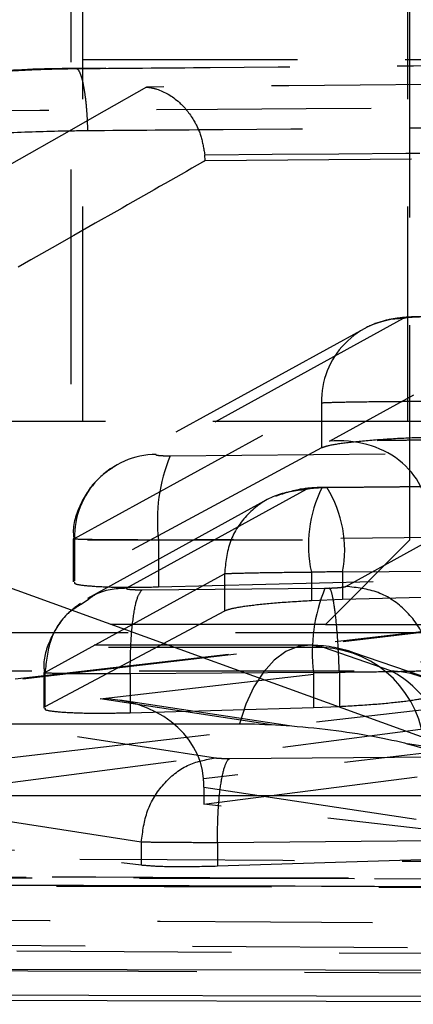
# Model space of a CAD drawing. Extents: x 15 to 185, y 7 to 146.
# Tile 7 of 39: x 92.86 to 94.02, y 11.42 to 14.33. Entities that reach past the tile are written whole.
import ezdxf

# ---------------------------------------------------------------- set-up
doc = ezdxf.new("R2010")
doc.units = 0
doc.header["$LTSCALE"] = 0.5
doc.linetypes.add('HIDDEN', pattern=[1.905, 1.27, -0.635])
doc.layers.get('0').update_dxf_attribs({"linetype": 'CONTINUOUS'})

msp = doc.modelspace()

# ---------------------------------------------------------------- linework, layer by layer
at = {"color": 7, "linetype": 'HIDDEN'}
for p, q in [((94.0111, 12.7932), (94.0111, 31.2932)), ((93.0092, 15.7932), (93.0092, 13.1432)), ((93.0443, 13.1432), (93.0443, 15.7932)), ((94.0048, 13.1432), (94.0048, 15.7932)), ((102.2514, 14.2122), (92.3434, 14.2122)), ((93.1125, 14.1879), (93.0078, 14.1864)), ((99.7303, 13.9673), (93.4058, 13.9139)), ((93.4058, 13.9139), (93.4049, 13.9313)), ((93.9909, 13.4473), (93.2613, 13.0458)), ((93.8759, 13.4173), (93.1464, 13.0158)), ((93.7731, 13.085), (94.0225, 13.2223)), ((93.0201, 12.7968), (93.7497, 13.1983)), ((93.7497, 13.1983), (93.7497, 13.0648)), ((100.7316, 13.1432), (92.7581, 13.1432)), ((95.5013, 13.0998), (93.7731, 13.085)), ((95.5048, 13.1007), (93.7981, 13.0862)), ((93.7497, 13.0648), (93.0201, 12.6726)), ((93.3026, 13.0418), (95.4282, 13.0599)), ((94.3062, 12.952), (93.766, 12.9474)), ((94.3099, 12.9529), (93.7695, 12.9483)), ((93.7045, 12.9421), (93.174, 12.6502)), ((93.8214, 12.6556), (94.352, 12.9475)), ((93.5896, 12.9121), (93.0586, 12.6199)), ((95.3944, 12.8109), (93.268, 12.7928)), ((89.2486, 12.7932), (94.0111, 12.7932)), ((93.0162, 12.7961), (93.0162, 12.6687)), ((93.0201, 12.7968), (93.0201, 12.6726)), ((93.268, 12.7928), (93.268, 12.6542)), ((93.7611, 12.5432), (94.0111, 12.7932)), ((92.9328, 12.4011), (93.4633, 12.6931)), ((93.268, 12.6542), (95.3944, 12.7071)), ((93.4633, 12.6931), (93.4633, 12.6931)), ((93.4633, 12.6931), (93.4633, 12.5829)), ((93.7197, 12.698), (93.7197, 12.6132)), ((93.8121, 12.6983), (94.3532, 12.703)), ((93.8121, 12.6983), (93.8121, 12.6167)), ((93.2199, 12.6458), (93.76, 12.6504)), ((93.0611, 12.6173), (93.0395, 12.6024)), ((93.8121, 12.6167), (93.7197, 12.6132)), ((94.3532, 12.6305), (93.8121, 12.6167)), ((93.4633, 12.5829), (92.9328, 12.2998)), ((94.4445, 12.5659), (92.7234, 12.3649)), ((94.4211, 12.5652), (92.7309, 12.3678)), ((93.0961, 12.3229), (95.2047, 12.5671)), ((99.8458, 12.5182), (84.56, 12.5182)), ((93.7611, 12.5432), (89.4986, 12.5432)), ((93.7611, 12.5432), (95.4419, 12.5432)), ((93.7133, 12.4818), (85.4023, 12.4812)), ((93.9543, 12.4064), (93.7552, 12.4749)), ((94.0445, 12.3912), (93.8455, 12.4597)), ((92.929, 12.4004), (92.929, 12.2959)), ((92.9328, 12.4012), (92.9328, 12.4011)), ((92.9328, 12.4011), (92.9328, 12.2998)), ((93.7256, 12.4014), (93.1845, 12.3968)), ((93.7256, 12.4014), (93.7256, 12.2979)), ((93.8024, 12.4017), (93.8024, 12.4016)), ((93.8024, 12.4016), (93.8024, 12.3009)), ((93.1845, 12.3968), (93.1845, 12.2824)), ((92.087, 12.3571), (93.4361, 12.1488)), ((92.7884, 12.1444), (94.2654, 12.3169)), ((93.6023, 12.2463), (93.0961, 12.3229)), ((93.6547, 12.2431), (93.1536, 12.3189)), ((95.3946, 12.3181), (93.4011, 12.0873)), ((93.1845, 12.2824), (93.7256, 12.2979)), ((93.7256, 12.2979), (93.8024, 12.3009)), ((94.2654, 12.2613), (92.7884, 12.0698)), ((93.402, 12.0123), (95.3947, 12.2669)), ((94.2127, 12.1587), (94.004, 12.1902)), ((93.4784, 12.1471), (94.1138, 12.1525)), ((93.2174, 11.8997), (92.2121, 12.0549)), ((93.402, 12.0624), (94.3994, 11.9115)), ((93.402, 12.0624), (93.402, 12.0123)), ((94.3994, 11.8982), (93.402, 12.0123)), ((92.2125, 11.9504), (93.2174, 11.8322)), ((93.2174, 11.8999), (93.2174, 11.8997)), ((93.2174, 11.8997), (93.2174, 11.8322)), ((94.079, 11.9035), (93.4423, 11.8981)), ((93.4423, 11.8981), (93.4423, 11.8293)), ((93.4423, 11.8981), (93.4423, 11.8981)), ((93.4423, 11.8293), (94.079, 11.8499)), ((95.7342, 11.7894), (87.1068, 11.8067)), ((88.6061, 11.6196), (96.3416, 11.5744)), ((96.3416, 11.5572), (88.6061, 11.6013))]:
    msp.add_line(p, q, dxfattribs=at)
at = {"color": 7, "linetype": 'CONTINUOUS'}
for p, q in [((88.8693, 14.086), (94.2738, 12.1285)), ((87.2908, 11.4512), (96.5063, 11.4204))]:
    msp.add_line(p, q, dxfattribs=at)
at = {"color": 7, "linetype": 'HIDDEN', "flags": 128}
for points in [[(93.7552, 12.4749), (93.0828, 12.4748), (90.3931, 12.4746), (85.4442, 12.4743)], [(93.7552, 12.4749), (93.7181, 12.4817), (93.6808, 12.4777), (93.6445, 12.4628), (93.6099, 12.4375), (93.5782, 12.4025), (93.5501, 12.3587), (93.5263, 12.3072), (93.5077, 12.2496)], [(85.5912, 12.4057), (86.2636, 12.4058), (88.9533, 12.406), (93.9543, 12.4064)], [(95.7522, 11.7875), (95.0795, 11.7889), (92.3889, 11.7942), (87.1229, 11.8053)], [(87.2517, 11.7831), (87.9244, 11.7814), (90.615, 11.7747), (95.875, 11.7624)]]:
    msp.add_lwpolyline(points, dxfattribs=at)
at = {"color": 7, "linetype": 'CONTINUOUS', "flags": 128}
for points in [[(85.1966, 12.2491), (85.8691, 12.2491), (88.5588, 12.2493), (93.5077, 12.2496)], [(94.1394, 12.0365), (93.467, 12.0364), (90.7772, 12.0362), (85.7763, 12.0358)], [(86.8913, 11.534), (87.5534, 11.5328), (90.2436, 11.5281), (95.5194, 11.5196)], [(96.0833, 11.438), (95.4154, 11.4398), (92.7253, 11.4469), (87.4615, 11.4616)]]:
    msp.add_lwpolyline(points, dxfattribs=at)
at = {"color": 7, "linetype": 'CONTINUOUS'}
msp.add_arc((88.5572, 19.2069), 5.1304, 273.4867, 348.6031, dxfattribs=at)
at = {"color": 7, "linetype": 'HIDDEN'}
for centre, radius, start, end in [((93.9935, 13.2035), 0.2438, 90.6162, 181.2242), ((93.2639, 12.802), 0.2438, 90.6172, 181.224), ((93.7651, 12.8507), 0.5004, 157.5496, 186.6445), ((94.0857, 12.7787), 0.3747, 153.3158, 192.4414), ((93.4691, 12.7636), 0.3492, 349.2314, 31.7565), ((94.2255, 12.4594), 0.5032, 157.6909, 186.6196), ((93.7133, 12.0758), 0.406, 71.0092, 90.0039), ((93.7397, 12.1614), 0.3139, 2.6543, 87.1698), ((93.9388, 12.0929), 0.3139, 2.6544, 87.1698), ((93.8042, 12.1215), 0.322, 5.8637, 62.2195)]:
    msp.add_arc(centre, radius, start, end, dxfattribs=at)
for centre, major_axis, ratio, start_param, end_param in [((93.7788, 12.836), (0.28, 0.0732), 0.854535, 6.074525, 7.653674), ((93.758, 12.943), (0.0493, 0.0011), 0.085986, 1.406062, 1.713979), ((93.7636, 12.694), (0.2993, 0.0011), 0.014175, 1.408086, 1.71778), ((93.769, 12.6554), (0.0566, 0.0013), 0.085986, 4.550084, 4.792879), ((93.7746, 12.4064), (0.3066, 0.0013), 0.01587, 4.55191, 4.803002), ((93.1017, 12.0739), (0.2999, -0.0052), 0.830166, 0.074799, 1.603973), ((93.2205, 12.0559), (0.0098, 0.2505), 0.72351, 4.766299, 4.866071)]:
    msp.add_ellipse(centre, major_axis=major_axis, ratio=ratio, start_param=start_param, end_param=end_param, dxfattribs=at)
for points, knots in [([(93.0207, 14.1863), (93.1542, 14.1874), (93.8217, 14.1929), (96.2673, 14.2124), (98.5794, 14.2282), (100.3575, 14.2403)], [0, 0, 0, 0, 0.054586, 0.272933, 1, 1, 1, 1]), ([(93.0078, 14.1864), (92.9821, 14.1861), (92.9115, 14.1855), (92.7953, 14.1789), (92.6797, 14.1676), (92.6054, 14.153), (92.5711, 14.1352), (92.5684, 14.1338)], [0, 0, 0, 0, 0.141651, 0.390168, 0.64556, 0.972217, 1, 1, 1, 1]), ([(92.654, 14.1545), (92.6593, 14.1567), (92.6726, 14.1621), (92.7247, 14.1706), (92.8089, 14.1786), (92.9124, 14.1845), (92.9847, 14.1857), (93.0207, 14.1863)], [0, 0, 0, 0, 0.141847, 0.356458, 0.57048, 0.785871, 1, 1, 1, 1]), ([(93.0207, 14.1863), (93.023, 14.1868), (93.0276, 14.1876), (93.0345, 14.1778), (93.041, 14.1603), (93.0468, 14.1351), (93.0517, 14.1035), (93.0554, 14.0667), (93.0576, 14.0324), (93.0582, 14.0109), (93.0584, 14.0033)], [0, 0, 0, 0, 0.13252, 0.265034, 0.397552, 0.53007, 0.662587, 0.795104, 0.927624, 1, 1, 1, 1]), ([(99.9516, 14.1868), (98.8339, 14.1784), (96.5943, 14.1615), (94.3546, 14.1416), (93.2327, 14.1316)], [0, 0, 0, 0, 0.499048, 1, 1, 1, 1]), ([(93.2327, 14.1316), (92.5636, 13.7513), (91.2275, 12.9918), (89.8921, 12.2463), (89.2254, 11.8741)], [0, 0, 0, 0, 0.50076, 1, 1, 1, 1]), ([(93.2327, 14.1316), (93.2332, 14.1316), (93.2433, 14.1306), (93.2764, 14.1236), (93.3253, 14.0961), (93.369, 14.043), (93.3954, 13.9878), (93.4017, 13.9502), (93.4049, 13.9313)], [0, 0, 0, 0, 0.0077813, 0.1402923, 0.4591523, 0.6909631, 0.8449794, 1, 1, 1, 1]), ([(100.5642, 14.1076), (99.1522, 14.1), (96.3406, 14.0847), (93.5296, 14.0663), (92.1303, 14.0571)], [0, 0, 0, 0, 0.502233, 1, 1, 1, 1]), ([(93.0584, 14.0033), (93.1919, 14.0044), (93.8593, 14.0096), (96.3049, 14.0282), (98.6169, 14.0433), (100.395, 14.0548)], [0, 0, 0, 0, 0.054586, 0.272931, 1, 1, 1, 1]), ([(92.4637, 13.954), (92.4818, 13.9594), (92.5182, 13.9702), (92.6397, 13.9848), (92.7947, 13.9961), (92.9422, 14.0018), (93.0294, 14.0029), (93.0584, 14.0033)], [0, 0, 0, 0, 0.222626, 0.445235, 0.667641, 0.889677, 1, 1, 1, 1]), ([(93.4049, 13.9313), (93.4052, 13.9313), (94.4601, 13.9403), (96.5686, 13.9593), (98.6769, 13.9751), (99.7307, 13.9831), (99.7308, 13.9831)], [0, 0, 0, 0, 0.0001558, 0.5002796, 0.9999223, 1, 1, 1, 1]), ([(93.4058, 13.9139), (93.4034, 13.9125), (93.3163, 13.8628), (92.8909, 13.6204), (91.5767, 12.8757), (90.3469, 12.1889), (89.4556, 11.6912)], [0, 0, 0, 0, 0.001869, 0.066123, 0.323139, 1, 1, 1, 1]), ([(94.0522, 13.4531), (94.0407, 13.4529), (94.0161, 13.4524), (93.9781, 13.4495), (93.9337, 13.4422), (93.8987, 13.4293), (93.8812, 13.4202), (93.8804, 13.4197)], [0, 0, 0, 0, 0.187291, 0.398096, 0.675412, 0.984215, 1, 1, 1, 1]), ([(94.049, 13.4522), (94.045, 13.4521), (94.0354, 13.452), (94.0203, 13.4513), (94.006, 13.4502), (93.9952, 13.4488), (93.9923, 13.4478), (93.9909, 13.4473)], [0, 0, 0, 0, 0.1491161, 0.3656702, 0.5784602, 0.7885694, 1, 1, 1, 1]), ([(93.7497, 13.1983), (93.7497, 13.1983), (93.7549, 13.1989), (93.7775, 13.1998), (93.8406, 13.2012), (93.926, 13.2023), (94.0146, 13.2029), (94.0712, 13.2032), (94.094, 13.2032), (94.094, 13.2032)], [0, 0, 0, 0, 0.000129, 0.215911, 0.428295, 0.639927, 0.853209, 0.999872, 1, 1, 1, 1]), ([(94.094, 13.0968), (94.06, 13.0958), (93.9921, 13.0939), (93.8949, 13.0875), (93.8157, 13.0795), (93.767, 13.0715), (93.7546, 13.0667), (93.7497, 13.0648)], [0, 0, 0, 0, 0.215111, 0.430203, 0.645707, 0.861423, 1, 1, 1, 1]), ([(93.2613, 13.0458), (93.2609, 13.0455), (93.26, 13.0447), (93.2635, 13.0435), (93.2727, 13.0425), (93.2863, 13.0418), (93.2972, 13.0418), (93.3026, 13.0418)], [0, 0, 0, 0, 0.131224, 0.346696, 0.566028, 0.788557, 1, 1, 1, 1]), ([(93.1445, 13.0145), (93.1248, 13.0014), (93.0799, 12.9715), (93.035, 12.9), (93.0127, 12.8356), (93.0178, 12.8011), (93.0185, 12.7963)], [0, 0, 0, 0, 0.265927, 0.605998, 0.944137, 1, 1, 1, 1]), ([(93.7045, 12.9421), (93.6724, 12.9381), (93.6083, 12.9302), (93.5283, 12.8725), (93.473, 12.7905), (93.4665, 12.7256), (93.4633, 12.6931)], [0, 0, 0, 0, 0.250001, 0.500001, 0.75, 1, 1, 1, 1]), ([(93.7603, 12.9483), (93.739, 12.9478), (93.6876, 12.9467), (93.6408, 12.931), (93.6134, 12.9218)], [0, 0, 0, 0, 0.412526, 1, 1, 1, 1]), ([(93.7508, 12.947), (93.7447, 12.9468), (93.7324, 12.9462), (93.7175, 12.9449), (93.7079, 12.9434), (93.7055, 12.9425), (93.7045, 12.9421)], [0, 0, 0, 0, 0.271696, 0.543453, 0.813058, 1, 1, 1, 1]), ([(93.7696, 12.9483), (93.7677, 12.9483), (93.7604, 12.9482), (93.753, 12.948), (93.7474, 12.9479)], [0, 0, 0, 0, 0.250579, 1, 1, 1, 1]), ([(93.268, 12.7928), (93.268, 12.7928), (93.235, 12.7928), (93.1694, 12.7928), (93.0882, 12.7935), (93.033, 12.7945), (93.0135, 12.7957), (93.017, 12.7965), (93.0201, 12.7968), (93.0201, 12.7968)], [0, 0, 0, 0, 0.000129, 0.214606, 0.432896, 0.651594, 0.868277, 0.999871, 1, 1, 1, 1]), ([(93.4633, 12.6931), (93.4633, 12.6931), (93.4668, 12.6936), (93.484, 12.6943), (93.5356, 12.6958), (93.6193, 12.6973), (93.6858, 12.6975), (93.7197, 12.698), (93.7197, 12.698)], [0, 0, 0, 0, 0.000118, 0.190271, 0.462636, 0.732703, 0.999843, 1, 1, 1, 1]), ([(93.0205, 12.6687), (93.0198, 12.6672), (93.0176, 12.663), (93.0511, 12.6577), (93.1146, 12.6537), (93.1923, 12.6527), (93.2465, 12.6538), (93.268, 12.6542)], [0, 0, 0, 0, 0.125301, 0.365108, 0.604349, 0.843308, 1, 1, 1, 1]), ([(93.174, 12.6502), (93.1409, 12.6483), (93.0995, 12.6459), (93.0674, 12.622), (93.0611, 12.6173)], [0, 0, 0, 0, 0.8017835, 1, 1, 1, 1]), ([(93.174, 12.6502), (93.1737, 12.6499), (93.1728, 12.6491), (93.1756, 12.6479), (93.1843, 12.6467), (93.1984, 12.6459), (93.2112, 12.6457), (93.2186, 12.6458), (93.2199, 12.6458)], [0, 0, 0, 0, 0.110197, 0.307649, 0.522695, 0.737677, 0.954989, 1, 1, 1, 1]), ([(93.1845, 12.3968), (93.1849, 12.4277), (93.1856, 12.4895), (93.1934, 12.5691), (93.2051, 12.6276), (93.215, 12.6397), (93.2199, 12.6458)], [0, 0, 0, 0, 0.250001, 0.5, 0.750002, 1, 1, 1, 1]), ([(93.7736, 12.6507), (93.7777, 12.6508), (93.7876, 12.6512), (93.8021, 12.6522), (93.8123, 12.6534), (93.8187, 12.6545), (93.8204, 12.6552), (93.8214, 12.6556)], [0, 0, 0, 0, 0.173691, 0.430912, 0.688258, 0.811049, 1, 1, 1, 1]), ([(93.8024, 12.4017), (93.8013, 12.4298), (93.799, 12.486), (93.7928, 12.5607), (93.7852, 12.6176), (93.7793, 12.6408), (93.7754, 12.6486), (93.7743, 12.6499), (93.7736, 12.6507)], [0, 0, 0, 0, 0.226723, 0.453442, 0.680168, 0.906887, 0.940196, 1, 1, 1, 1]), ([(94.0738, 12.4066), (94.0695, 12.4394), (94.0611, 12.505), (94.0023, 12.5876), (93.9191, 12.6451), (93.854, 12.6521), (93.8214, 12.6556)], [0, 0, 0, 0, 0.249998, 0.5, 0.749999, 1, 1, 1, 1]), ([(93.0376, 12.605), (93.0231, 12.5944), (92.986, 12.5673), (92.9472, 12.502), (92.9259, 12.4403), (92.9306, 12.406), (92.9313, 12.4006)], [0, 0, 0, 0, 0.222774, 0.570983, 0.932287, 1, 1, 1, 1]), ([(93.7197, 12.6132), (93.6861, 12.6112), (93.619, 12.6072), (93.5366, 12.5987), (93.483, 12.5903), (93.4692, 12.5851), (93.4633, 12.5829)], [0, 0, 0, 0, 0.267958, 0.535909, 0.80408, 1, 1, 1, 1]), ([(93.0395, 12.6024), (93.0265, 12.5944), (92.9862, 12.5697), (92.9431, 12.4975), (92.9363, 12.4333), (92.9328, 12.4012)], [0, 0, 0, 0, 0.193018, 0.596508, 1, 1, 1, 1]), ([(93.1845, 12.3968), (93.1845, 12.3968), (93.177, 12.3968), (93.1367, 12.3967), (93.0663, 12.3969), (92.9896, 12.3977), (92.9413, 12.3989), (92.9257, 12.4001), (92.9309, 12.4009), (92.9328, 12.4012)], [0, 0, 0, 0, 0.0000952, 0.0477899, 0.2595248, 0.4723893, 0.6882404, 0.8873706, 1, 1, 1, 1]), ([(94.0738, 12.4065), (94.0738, 12.4065), (94.0699, 12.4062), (94.058, 12.4055), (94.0223, 12.4044), (93.9641, 12.4032), (93.8821, 12.4023), (93.8258, 12.4016), (93.8024, 12.4016), (93.8024, 12.4016)], [0, 0, 0, 0, 0.000151, 0.18831, 0.312717, 0.56991, 0.823329, 0.99985, 1, 1, 1, 1]), ([(93.8024, 12.3009), (93.8362, 12.3028), (93.9039, 12.3067), (93.9892, 12.3151), (94.0504, 12.324), (94.0663, 12.3296), (94.0738, 12.3323)], [0, 0, 0, 0, 0.256793, 0.513572, 0.770657, 1, 1, 1, 1]), ([(92.9333, 12.2959), (92.9325, 12.2945), (92.9304, 12.2902), (92.9646, 12.285), (93.0293, 12.2813), (93.108, 12.2806), (93.1629, 12.2819), (93.1845, 12.2824)], [0, 0, 0, 0, 0.1265078, 0.3665195, 0.6058871, 0.844973, 1, 1, 1, 1]), ([(93.2174, 11.8999), (93.2214, 11.9313), (93.2295, 11.9943), (93.2801, 12.0747), (93.3513, 12.133), (93.4078, 12.1435), (93.4361, 12.1488)], [0, 0, 0, 0, 0.249999, 0.500001, 0.749998, 1, 1, 1, 1]), ([(93.4361, 12.1488), (93.4387, 12.1485), (93.4439, 12.1479), (93.4535, 12.1474), (93.4648, 12.1471), (93.4728, 12.1471), (93.4784, 12.1471)], [0, 0, 0, 0, 0.279654, 0.5468604, 0.6841912, 1, 1, 1, 1]), ([(93.4423, 11.8981), (93.4426, 11.9262), (93.443, 11.9824), (93.4496, 12.0572), (93.4596, 12.1141), (93.4689, 12.1372), (93.4752, 12.145), (93.4771, 12.1462), (93.4784, 12.1471)], [0, 0, 0, 0, 0.227481, 0.454965, 0.682452, 0.909935, 0.939218, 1, 1, 1, 1]), ([(93.4423, 11.8981), (93.4423, 11.8981), (93.4123, 11.8981), (93.37, 11.8981), (93.3105, 11.8984), (93.2601, 11.8989), (93.2295, 11.8994), (93.2174, 11.8999), (93.2174, 11.8999)], [0, 0, 0, 0, 0.000209, 0.316221, 0.449924, 0.712545, 0.999786, 1, 1, 1, 1]), ([(89.2254, 11.8741), (89.3375, 11.8734), (89.898, 11.8697), (92.2772, 11.8544), (94.5444, 11.8405), (96.3632, 11.8294)], [0, 0, 0, 0, 0.047112, 0.235562, 1, 1, 1, 1]), ([(96.446, 11.7766), (96.334, 11.7773), (95.7735, 11.7804), (93.4196, 11.7937), (90.9535, 11.8081), (88.9357, 11.8203), (88.7115, 11.8217)], [0, 0, 0, 0, 0.043478, 0.217388, 0.913028, 1, 1, 1, 1]), ([(93.2174, 11.8322), (93.2304, 11.8311), (93.261, 11.8284), (93.3377, 11.8268), (93.4067, 11.8284), (93.4423, 11.8293)], [0, 0, 0, 0, 0.263232, 0.619768, 1, 1, 1, 1]), ([(89.4556, 11.6912), (89.5177, 11.6908), (90.0281, 11.6873), (92.2801, 11.6724), (94.4701, 11.6586), (96.2116, 11.6476)], [0, 0, 0, 0, 0.027574, 0.226656, 1, 1, 1, 1]), ([(87.9842, 11.544), (89.7256, 11.5352), (92.7296, 11.5201), (95.7353, 11.5061), (96.9985, 11.5003)], [0, 0, 0, 0, 0.579719, 1, 1, 1, 1])]:
    msp.add_open_spline(points, degree=3, knots=knots, dxfattribs=at)
at = {"color": 7, "linetype": 'CONTINUOUS'}
for points, knots in [([(93.5077, 12.2496), (93.5082, 12.2496), (93.5452, 12.2496), (93.6275, 12.2467), (93.7609, 12.2346), (93.8895, 12.2161), (93.9905, 12.1954), (94.035, 12.1816), (94.0533, 12.1759)], [0, 0, 0, 0, 0.003077, 0.215169, 0.427261, 0.639353, 0.851444, 1, 1, 1, 1]), ([(95.1573, 11.7641), (93.4892, 11.7697), (90.3736, 11.7803), (87.2565, 11.7914), (85.8082, 11.7965)], [0, 0, 0, 0, 0.5353792, 1, 1, 1, 1])]:
    msp.add_open_spline(points, degree=3, knots=knots, dxfattribs=at)

doc.saveas('drawing.dxf')
